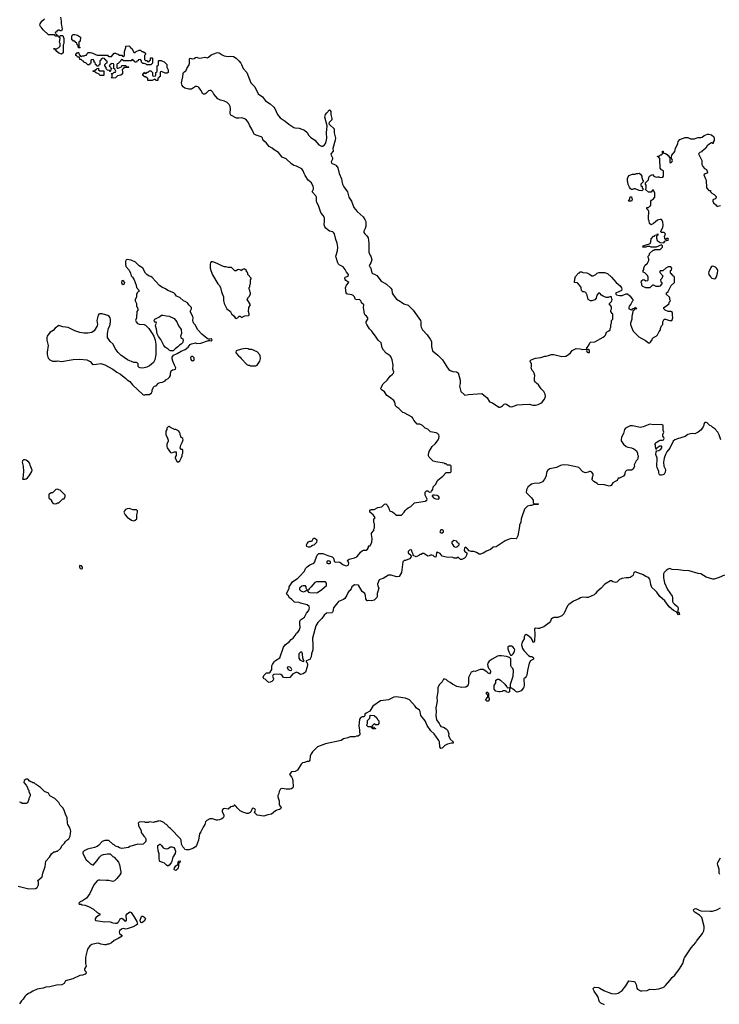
# Model space of a CAD drawing. Header units: inches. Extents: x 1861287 to 2052918, y 204622 to 437896.
# Tile 44 of 215: x 1971092 to 1981750, y 279289 to 294295. Entities that reach past the tile are written whole.
import ezdxf

# ---------------------------------------------------------------- set-up
doc = ezdxf.new("R2010")
doc.units = ezdxf.units.IN
doc.header["$MEASUREMENT"] = 0
for name, color, linetype in [('B9277', 7, 'Continuous'), ('B9278', 7, 'Continuous'), ('B9279', 7, 'Continuous'), ('B9287', 7, 'Continuous'), ('B9288', 7, 'Continuous'), ('B9289', 7, 'Continuous')]:
    doc.layers.add(name, color=color, linetype=linetype)

msp = doc.modelspace()

# ---------------------------------------------------------------- linework, layer by layer
at = {"layer": 'B9277', "color": 5, "elevation": 140}
for points in [[(1972096, 280000), (1972093, 279910), (1972103, 279870), (1972077, 279830), (1972079, 279810), (1972098, 279790), (1972105, 279770), (1972090, 279749), (1972050, 279734), (1972010, 279729), (1971902, 279678), (1971791, 279649), (1971782, 279638), (1971770, 279609), (1971734, 279586), (1971650, 279579), (1971550, 279556), (1971490, 279550), (1971450, 279537), (1971358, 279522), (1971290, 279489), (1971250, 279462), (1971226, 279454), (1971192, 279430), (1971170, 279408), (1971145, 279370), (1971118, 279342), (1971090, 279298)], [(1980000, 279281), (1979945, 279305), (1979925, 279325), (1979897, 279410), (1979842, 279490), (1979832, 279510), (1979830, 279531), (1979850, 279551), (1979910, 279544), (1979930, 279536), (1979990, 279500), (1980000, 279496)]]:
    msp.add_lwpolyline(points, dxfattribs=at)
at = {"layer": 'B9278', "color": 5}
for points, elevation in [([(1972857, 290000), (1972871, 289971), (1972873, 289933), (1972892, 289890), (1972892, 289868), (1972874, 289850), (1972872, 289752), (1972857, 289710), (1972864, 289690), (1972885, 289665), (1972910, 289653), (1972990, 289651), (1973010, 289641), (1973059, 289590), (1973111, 289510), (1973133, 289473), (1973155, 289410), (1973168, 289348), (1973168, 289190), (1973148, 289112), (1973128, 289072), (1973070, 289019), (1973030, 288999), (1972970, 288984), (1972929, 288989), (1972914, 288994), (1972898, 289010), (1972895, 289050), (1972883, 289063), (1972870, 289069), (1972830, 289069), (1972735, 289110), (1972630, 289183), (1972590, 289225), (1972545, 289285), (1972514, 289350), (1972469, 289390), (1972429, 289450), (1972429, 289510), (1972447, 289593), (1972465, 289630), (1972476, 289684), (1972477, 289730), (1972469, 289749), (1972450, 289779), (1972347, 289813), (1972310, 289814), (1972295, 289805), (1972287, 289793), (1972268, 289710), (1972275, 289650), (1972271, 289629), (1972243, 289577), (1972226, 289554), (1972190, 289529), (1972130, 289519), (1972070, 289519), (1972010, 289529), (1971930, 289553), (1971830, 289604), (1971750, 289615), (1971690, 289635), (1971630, 289595), (1971600, 289560), (1971551, 289529), (1971512, 289470), (1971505, 289450), (1971506, 289410), (1971525, 289330), (1971511, 289230), (1971512, 289192), (1971522, 289150), (1971532, 289130), (1971550, 289112), (1971590, 289092), (1971650, 289091), (1971670, 289096), (1971730, 289087), (1971906, 289114), (1972010, 289119), (1972112, 289110), (1972164, 289084), (1972194, 289050), (1972210, 289042), (1972264, 289044), (1972330, 289057), (1972390, 289037), (1972510, 288970), (1972570, 288921), (1972625, 288890), (1972710, 288826), (1972730, 288806), (1972770, 288781), (1972810, 288730), (1972970, 288582), (1972990, 288574), (1973010, 288582), (1973070, 288585), (1973098, 288610), (1973108, 288630), (1973108, 288650), (1973128, 288692), (1973146, 288710), (1973170, 288714), (1973205, 288755), (1973230, 288765), (1973266, 288770), (1973306, 288790), (1973316, 288804), (1973355, 288825), (1973375, 288845), (1973388, 288870), (1973389, 288910), (1973398, 288942), (1973420, 288960), (1973450, 288962), (1973466, 288970), (1973468, 288990), (1973462, 289010), (1973449, 289029), (1973424, 289090), (1973415, 289125), (1973415, 289150), (1973436, 289184), (1973490, 289206), (1973550, 289243), (1973612, 289268), (1973656, 289304), (1973690, 289343), (1973710, 289357), (1973770, 289371), (1973790, 289362), (1973850, 289366), (1973970, 289405), (1973990, 289405), (1974010, 289398), (1974022, 289410), (1974015, 289430), (1974010, 289432), (1973990, 289426), (1973970, 289426), (1973950, 289435), (1973864, 289504), (1973806, 289566), (1973784, 289604), (1973770, 289638), (1973746, 289666), (1973734, 289690), (1973729, 289710), (1973733, 289750), (1973729, 289770), (1973688, 289850), (1973708, 289890), (1973708, 289910), (1973669, 289949), (1973650, 289978), (1973613, 290000)], 140), ([(1974200, 290000), (1974207, 289970), (1974248, 289888), (1974305, 289850), (1974306, 289830), (1974318, 289810), (1974357, 289777), (1974374, 289750), (1974390, 289742), (1974422, 289758), (1974430, 289774), (1974450, 289774), (1974470, 289754), (1974520, 289780), (1974575, 289785), (1974588, 289792), (1974589, 289810), (1974579, 289850), (1974584, 289910), (1974608, 289950), (1974577, 290000)], 140), ([(1980000, 287205), (1979990, 287208), (1979906, 287210), (1979888, 287228), (1979836, 287256), (1979807, 287287), (1979816, 287304), (1979818, 287330), (1979826, 287350), (1979826, 287370), (1979810, 287398), (1979790, 287408), (1979770, 287408), (1979750, 287398), (1979710, 287388), (1979670, 287406), (1979608, 287470), (1979590, 287477), (1979447, 287507), (1979370, 287512), (1979330, 287501), (1979270, 287470), (1979168, 287450), (1979139, 287430), (1979124, 287410), (1979108, 287330), (1979088, 287292), (1979055, 287250), (1979010, 287230), (1978930, 287227), (1978890, 287215), (1978870, 287203), (1978835, 287170), (1978811, 287130), (1978807, 287090), (1978891, 287010), (1978912, 286972), (1978914, 286930), (1978930, 286914), (1978990, 286914), (1978994, 286910), (1978990, 286906), (1978930, 286906), (1978890, 286889), (1978870, 286889), (1978830, 286879), (1978803, 286857), (1978784, 286836), (1978731, 286690), (1978724, 286636), (1978706, 286590), (1978706, 286570), (1978681, 286430), (1978662, 286390), (1978655, 286385), (1978588, 286388), (1978550, 286379), (1978487, 286353), (1978350, 286262), (1978304, 286256), (1978262, 286218), (1978203, 286197), (1978155, 286165), (1978110, 286148), (1978090, 286149), (1978053, 286173), (1978010, 286189), (1977969, 286189), (1977938, 286198), (1977910, 286238), (1977890, 286258), (1977870, 286246), (1977865, 286205), (1977872, 286192), (1977902, 286170), (1977905, 286150), (1977890, 286108), (1977870, 286088), (1977830, 286069), (1977806, 286070), (1977770, 286106), (1977752, 286088), (1977710, 286088), (1977690, 286098), (1977590, 286102), (1977530, 286118), (1977497, 286157), (1977450, 286178), (1977444, 286176), (1977437, 286123), (1977430, 286106), (1977410, 286108), (1977390, 286128), (1977370, 286135), (1977350, 286135), (1977330, 286122), (1977310, 286118), (1977250, 286158), (1977230, 286158), (1977210, 286146), (1977190, 286146), (1977172, 286128), (1977130, 286108), (1977087, 286127), (1977086, 286150), (1977068, 286188), (1977066, 286210), (1977050, 286215), (1977030, 286208), (1977012, 286190), (1977012, 286170), (1977053, 286133), (1977054, 286110), (1977030, 286078), (1976970, 286055), (1976950, 286054), (1976931, 286030), (1976906, 285870), (1976871, 285809), (1976830, 285804), (1976752, 285828), (1976710, 285829), (1976630, 285779), (1976591, 285769), (1976570, 285758), (1976545, 285690), (1976546, 285666), (1976565, 285630), (1976539, 285550), (1976538, 285510), (1976530, 285488), (1976492, 285450), (1976450, 285439), (1976410, 285442), (1976390, 285438), (1976382, 285442), (1976364, 285470), (1976358, 285518), (1976349, 285549), (1976310, 285582), (1976255, 285675), (1976190, 285682), (1976150, 285654), (1976140, 285620), (1976123, 285597), (1976110, 285589), (1976090, 285559), (1976076, 285524), (1976045, 285475), (1976023, 285457), (1975951, 285430), (1975931, 285409), (1975871, 285330), (1975864, 285276), (1975857, 285263), (1975845, 285255), (1975765, 285250), (1975730, 285219), (1975693, 285167), (1975636, 285110), (1975604, 285056), (1975554, 284870), (1975551, 284830), (1975555, 284805), (1975559, 284690), (1975538, 284630), (1975530, 284586), (1975510, 284546), (1975458, 284522), (1975454, 284510), (1975472, 284492), (1975478, 284470), (1975471, 284430), (1975446, 284350), (1975410, 284326), (1975370, 284317), (1975330, 284342), (1975310, 284349), (1975250, 284322), (1975208, 284272), (1975163, 284263), (1975109, 284269), (1975090, 284298), (1975070, 284315), (1975050, 284319), (1974963, 284317), (1974951, 284309), (1974945, 284290), (1974956, 284250), (1974951, 284230), (1974931, 284210), (1974910, 284197), (1974890, 284194), (1974870, 284202), (1974848, 284230), (1974830, 284242), (1974809, 284249), (1974802, 284270), (1974810, 284302), (1974850, 284341), (1974890, 284342), (1974908, 284352), (1974935, 284390), (1974933, 284447), (1974941, 284470), (1974969, 284510), (1974989, 284530), (1975055, 284570), (1975113, 284730), (1975136, 284770), (1975201, 284819), (1975229, 284850), (1975257, 284870), (1975289, 284910), (1975310, 284945), (1975330, 284961), (1975350, 284986), (1975367, 285033), (1975359, 285090), (1975360, 285130), (1975372, 285148), (1975429, 285190), (1975461, 285250), (1975492, 285288), (1975503, 285310), (1975506, 285330), (1975501, 285350), (1975470, 285377), (1975370, 285404), (1975350, 285414), (1975280, 285420), (1975270, 285426), (1975240, 285460), (1975203, 285483), (1975180, 285520), (1975168, 285530), (1975158, 285550), (1975196, 285624), (1975198, 285650), (1975249, 285730), (1975330, 285786), (1975352, 285808), (1975429, 285890), (1975446, 285930), (1975470, 285957), (1975510, 285985), (1975575, 286010), (1975589, 286030), (1975599, 286070), (1975625, 286135), (1975650, 286158), (1975710, 286158), (1975788, 286128), (1975850, 286110), (1975870, 286090), (1975883, 286043), (1975891, 286031), (1975906, 286026), (1975950, 286031), (1975970, 286027), (1976015, 285990), (1976050, 285975), (1976070, 285973), (1976096, 285984), (1976103, 285990), (1976106, 286010), (1976096, 286036), (1976082, 286050), (1976096, 286064), (1976110, 286073), (1976190, 286091), (1976228, 286110), (1976258, 286142), (1976282, 286178), (1976310, 286202), (1976330, 286211), (1976370, 286212), (1976390, 286225), (1976406, 286250), (1976406, 286270), (1976410, 286274), (1976430, 286274), (1976458, 286330), (1976462, 286390), (1976449, 286450), (1976449, 286470), (1976486, 286510), (1976488, 286532), (1976498, 286550), (1976498, 286610), (1976488, 286630), (1976488, 286690), (1976502, 286698), (1976506, 286710), (1976490, 286726), (1976478, 286750), (1976449, 286769), (1976428, 286790), (1976428, 286810), (1976436, 286824), (1976450, 286831), (1976490, 286831), (1976550, 286861), (1976610, 286872), (1976650, 286912), (1976670, 286914), (1976690, 286894), (1976714, 286850), (1976728, 286808), (1976773, 286793), (1976796, 286776), (1976810, 286757), (1976830, 286745), (1976910, 286745), (1976948, 286790), (1976963, 286817), (1976983, 286837), (1977010, 286858), (1977050, 286878), (1977090, 286918), (1977108, 286930), (1977270, 286959), (1977295, 286970), (1977298, 286990), (1977268, 287050), (1977270, 287094), (1977290, 287114), (1977310, 287114), (1977330, 287094), (1977362, 287098), (1977366, 287110), (1977387, 287133), (1977390, 287174), (1977428, 287212), (1977463, 287277), (1977540, 287340), (1977590, 287394), (1977650, 287394), (1977662, 287398), (1977666, 287410), (1977666, 287490), (1977662, 287502), (1977650, 287506), (1977610, 287506), (1977590, 287526), (1977568, 287528), (1977556, 287536), (1977430, 287555), (1977390, 287568), (1977329, 287630), (1977322, 287650), (1977322, 287670), (1977330, 287714), (1977375, 287790), (1977425, 287835), (1977469, 287890), (1977477, 287910), (1977484, 287950), (1977475, 287970), (1977455, 287990), (1977439, 287999), (1977350, 288015), (1977310, 288055), (1977269, 288069), (1977228, 288110), (1977210, 288122), (1977189, 288129), (1977148, 288130), (1977098, 288190), (1977083, 288223), (1977070, 288238), (1976950, 288302), (1976930, 288309), (1976870, 288369), (1976835, 288390), (1976819, 288410), (1976805, 288465), (1976789, 288489), (1976723, 288543), (1976686, 288566), (1976650, 288622), (1976598, 288658), (1976593, 288670), (1976598, 288690), (1976630, 288747), (1976690, 288801), (1976737, 288863), (1976770, 288891), (1976784, 288910), (1976789, 288930), (1976775, 288970), (1976781, 289030), (1976768, 289110), (1976751, 289150), (1976734, 289170), (1976674, 289214), (1976636, 289256), (1976616, 289296), (1976599, 289370), (1976551, 289411), (1976510, 289473), (1976475, 289515), (1976456, 289550), (1976423, 289583), (1976380, 289650), (1976372, 289670), (1976371, 289690), (1976393, 289730), (1976393, 289750), (1976374, 289774), (1976354, 289790), (1976343, 289810), (1976342, 289850), (1976330, 289910), (1976332, 289950), (1976300, 289980), (1976293, 290000)], 120), ([(1976894, 290000), (1976910, 289991), (1976945, 289965), (1977010, 289942), (1977085, 289870), (1977196, 289710), (1977201, 289690), (1977201, 289630), (1977207, 289607), (1977226, 289566), (1977299, 289490), (1977345, 289425), (1977365, 289390), (1977365, 289315), (1977379, 289250), (1977461, 289181), (1977531, 289111), (1977609, 288989), (1977630, 288965), (1977650, 288949), (1977689, 288931), (1977747, 288927), (1977774, 288914), (1977802, 288802), (1977801, 288750), (1977793, 288710), (1977811, 288630), (1977861, 288581), (1977875, 288575), (1977930, 288584), (1978130, 288598), (1978212, 288530), (1978250, 288472), (1978295, 288455), (1978390, 288391), (1978410, 288391), (1978430, 288398), (1978448, 288410), (1978470, 288434), (1978490, 288442), (1978510, 288436), (1978560, 288400), (1978590, 288396), (1978670, 288424), (1978751, 288431), (1978855, 288435), (1978910, 288421), (1978950, 288418), (1978990, 288431), (1979029, 288451), (1979052, 288468), (1979089, 288510), (1979102, 288550), (1979098, 288590), (1979078, 288630), (1979038, 288670), (1978998, 288730), (1978970, 288748), (1978949, 288769), (1978935, 288790), (1978935, 288830), (1978942, 288870), (1978929, 288909), (1978918, 288930), (1978898, 288950), (1978882, 288990), (1978888, 289010), (1978888, 289050), (1978868, 289088), (1978870, 289094), (1978886, 289110), (1978950, 289136), (1979030, 289147), (1979090, 289166), (1979110, 289166), (1979150, 289176), (1979190, 289191), (1979230, 289191), (1979350, 289163), (1979410, 289167), (1979455, 289190), (1979482, 289218), (1979506, 289254), (1979570, 289286), (1979630, 289281), (1979673, 289267), (1979726, 289274), (1979730, 289294), (1979758, 289322), (1979778, 289370), (1979790, 289378), (1979853, 289387), (1979983, 289457), (1980000, 289473)], 120), ([(1980000, 285685), (1979951, 285629), (1979883, 285577), (1979866, 285550), (1979845, 285530), (1979750, 285490), (1979727, 285487), (1979670, 285494), (1979634, 285486), (1979611, 285469), (1979530, 285434), (1979458, 285382), (1979438, 285362), (1979379, 285241), (1979352, 285210), (1979290, 285186), (1979230, 285184), (1979210, 285175), (1979190, 285158), (1979176, 285130), (1979156, 285104), (1979078, 285042), (1979030, 285029), (1979010, 285019), (1978990, 285016), (1978950, 285021), (1978935, 285010), (1978940, 284930), (1978936, 284830), (1978930, 284806), (1978910, 284808), (1978909, 284830), (1978884, 284870), (1978830, 284917), (1978810, 284923), (1978788, 284912), (1978779, 284890), (1978779, 284861), (1978750, 284818), (1978741, 284790), (1978738, 284770), (1978750, 284714), (1978770, 284682), (1978845, 284605), (1978870, 284592), (1978892, 284592), (1978910, 284582), (1978918, 284570), (1978918, 284550), (1978875, 284525), (1978851, 284490), (1978826, 284374), (1978817, 284303), (1978810, 284286), (1978790, 284266), (1978778, 284262), (1978773, 284247), (1978776, 284150), (1978771, 284130), (1978765, 284110), (1978730, 284068), (1978691, 284049), (1978670, 284048), (1978650, 284058), (1978630, 284078), (1978606, 284090), (1978590, 284106), (1978570, 284106), (1978558, 284102), (1978554, 284090), (1978554, 284050), (1978537, 284043), (1978508, 284048), (1978502, 284062), (1978490, 284066), (1978450, 284066), (1978442, 284058), (1978411, 284049), (1978390, 284049), (1978343, 284063), (1978322, 284090), (1978322, 284150), (1978348, 284190), (1978348, 284230), (1978370, 284245), (1978390, 284245), (1978418, 284230), (1978482, 284170), (1978491, 284151), (1978514, 284130), (1978518, 284118), (1978530, 284114), (1978562, 284118), (1978567, 284133), (1978569, 284170), (1978612, 284290), (1978614, 284374), (1978605, 284405), (1978586, 284426), (1978575, 284450), (1978573, 284553), (1978554, 284574), (1978510, 284589), (1978430, 284599), (1978390, 284599), (1978370, 284593), (1978290, 284549), (1978243, 284517), (1978223, 284490), (1978221, 284470), (1978223, 284443), (1978233, 284413), (1978253, 284390), (1978263, 284370), (1978266, 284350), (1978250, 284328), (1978230, 284335), (1978210, 284355), (1978150, 284394), (1978106, 284394), (1978030, 284362), (1978010, 284368), (1977971, 284349), (1977931, 284270), (1977931, 284190), (1977922, 284158), (1977910, 284138), (1977890, 284124), (1977830, 284119), (1977750, 284134), (1977686, 284166), (1977650, 284195), (1977615, 284215), (1977590, 284238), (1977570, 284246), (1977550, 284246), (1977530, 284206), (1977484, 284156), (1977462, 284110), (1977461, 284050), (1977446, 283970), (1977451, 283910), (1977431, 283810), (1977435, 283750), (1977431, 283689), (1977443, 283623), (1977484, 283570), (1977498, 283538), (1977510, 283525), (1977550, 283511), (1977590, 283486), (1977610, 283465), (1977631, 283410), (1977625, 283385), (1977651, 283331), (1977694, 283290), (1977694, 283270), (1977670, 283269), (1977608, 283252), (1977568, 283232), (1977530, 283194), (1977509, 283189), (1977493, 283213), (1977485, 283290), (1977479, 283310), (1977404, 283410), (1977356, 283456), (1977298, 283538), (1977269, 283610), (1977205, 283690), (1977191, 283751), (1977183, 283770), (1977130, 283809), (1977115, 283835), (1977028, 283930), (1976970, 283955), (1976930, 283958), (1976830, 283975), (1976790, 283969), (1976711, 283929), (1976590, 283914), (1976470, 283835), (1976424, 283756), (1976370, 283728), (1976352, 283710), (1976352, 283688), (1976334, 283670), (1976310, 283668), (1976290, 283658), (1976266, 283634), (1976258, 283530), (1976271, 283470), (1976271, 283430), (1976278, 283410), (1976271, 283389), (1976250, 283375), (1976225, 283375), (1976195, 283365), (1976130, 283364), (1976110, 283359), (1976090, 283349), (1976027, 283333), (1975990, 283309), (1975750, 283257), (1975630, 283215), (1975550, 283138), (1975531, 283109), (1975518, 283070), (1975511, 283009), (1975504, 282996), (1975494, 282990), (1975470, 282989), (1975430, 282973), (1975402, 282970), (1975382, 282950), (1975322, 282858), (1975290, 282838), (1975234, 282830), (1975210, 282806), (1975202, 282790), (1975234, 282754), (1975247, 282727), (1975255, 282690), (1975259, 282610), (1975251, 282590), (1975230, 282574), (1975210, 282569), (1975150, 282569), (1975090, 282577), (1975070, 282574), (1975058, 282562), (1975045, 282535), (1975039, 282501), (1975026, 282470), (1975025, 282450), (1975046, 282390), (1975043, 282350), (1975047, 282327), (1975076, 282290), (1975065, 282270), (1975050, 282259), (1975010, 282249), (1974990, 282237), (1974930, 282185), (1974870, 282179), (1974810, 282159), (1974710, 282170), (1974669, 282210), (1974683, 282250), (1974676, 282270), (1974650, 282278), (1974635, 282270), (1974621, 282250), (1974615, 282225), (1974602, 282210), (1974570, 282195), (1974550, 282195), (1974490, 282215), (1974450, 282238), (1974403, 282283), (1974390, 282306), (1974370, 282326), (1974358, 282322), (1974350, 282306), (1974330, 282306), (1974310, 282298), (1974270, 282262), (1974210, 282274), (1974191, 282269), (1974178, 282250), (1974178, 282230), (1974201, 282170), (1974201, 282150), (1974191, 282130), (1974170, 282115), (1974138, 282102), (1974105, 282095), (1974090, 282094), (1974030, 282115), (1974010, 282115), (1973990, 282114), (1973942, 282090), (1973922, 282070), (1973911, 282030), (1973885, 281990), (1973850, 281918), (1973831, 281889), (1973815, 281790), (1973785, 281710), (1973771, 281689), (1973730, 281662), (1973670, 281642), (1973630, 281642), (1973609, 281649), (1973598, 281670), (1973578, 281690), (1973558, 281730), (1973554, 281790), (1973542, 281810), (1973388, 281970), (1973358, 281990), (1973349, 282009), (1973330, 282028), (1973314, 282034), (1973290, 282058), (1973230, 282086), (1973210, 282078), (1973190, 282078), (1973171, 282069), (1973150, 282068), (1973130, 282058), (1973070, 282068), (1973050, 282062), (1973010, 282062), (1972990, 282068), (1972910, 282066), (1972894, 282050), (1972902, 282030), (1972902, 282010), (1972940, 281940), (1972942, 281910), (1972950, 281894), (1972964, 281884), (1972982, 281850), (1973002, 281830), (1973011, 281810), (1973011, 281770), (1972971, 281729), (1972950, 281724), (1972890, 281729), (1972770, 281693), (1972750, 281681), (1972650, 281664), (1972610, 281675), (1972586, 281690), (1972550, 281698), (1972530, 281718), (1972509, 281729), (1972450, 281786), (1972390, 281788), (1972350, 281768), (1972291, 281709), (1972270, 281695), (1972230, 281678), (1972126, 281654), (1972074, 281630), (1972054, 281610), (1972054, 281590), (1972102, 281490), (1972132, 281470), (1972170, 281432), (1972210, 281412), (1972270, 281482), (1972306, 281534), (1972340, 281560), (1972369, 281571), (1972430, 281582), (1972470, 281582), (1972510, 281542), (1972531, 281531), (1972595, 281455), (1972613, 281413), (1972634, 281310), (1972631, 281290), (1972615, 281265), (1972570, 281206), (1972534, 281170), (1972510, 281162), (1972469, 281169), (1972450, 281178), (1972410, 281175), (1972310, 281181), (1972290, 281179), (1972270, 281169), (1972223, 281110), (1972161, 280979), (1972111, 280909), (1972050, 280868), (1972014, 280850), (1971994, 280830), (1971998, 280818), (1972030, 280814), (1972045, 280805), (1972090, 280802), (1972150, 280776), (1972218, 280738), (1972271, 280690), (1972312, 280670), (1972311, 280650), (1972290, 280641), (1972250, 280606), (1972241, 280590), (1972243, 280570), (1972250, 280566), (1972390, 280546), (1972452, 280552), (1972470, 280548), (1972510, 280529), (1972550, 280524), (1972572, 280528), (1972590, 280539), (1972601, 280550), (1972624, 280590), (1972630, 280596), (1972650, 280601), (1972670, 280586), (1972690, 280561), (1972710, 280556), (1972719, 280570), (1972714, 280650), (1972729, 280670), (1972770, 280698), (1972790, 280690), (1972833, 280630), (1972876, 280550), (1972885, 280510), (1972867, 280493), (1972822, 280470), (1972730, 280439), (1972710, 280437), (1972670, 280445), (1972643, 280437), (1972614, 280410), (1972608, 280388), (1972613, 280370), (1972638, 280350), (1972654, 280330), (1972592, 280290), (1972530, 280262), (1972490, 280228), (1972452, 280208), (1972430, 280208), (1972410, 280198), (1972390, 280195), (1972330, 280205), (1972290, 280219), (1972258, 280218), (1972190, 280199), (1972160, 280180), (1972123, 280130), (1972097, 280030), (1972096, 280000)], 140), ([(1971070, 281091), (1971130, 281076), (1971150, 281067), (1971230, 281051), (1971330, 281052), (1971358, 281070), (1971378, 281110), (1971378, 281150), (1971370, 281174), (1971435, 281230), (1971445, 281290), (1971482, 281390), (1971490, 281472), (1971548, 281530), (1971576, 281584), (1971610, 281612), (1971630, 281612), (1971650, 281622), (1971670, 281622), (1971715, 281665), (1971738, 281710), (1971775, 281745), (1971788, 281770), (1971810, 281792), (1971838, 281810), (1971858, 281850), (1971868, 281892), (1971869, 281930), (1971864, 281950), (1971849, 281990), (1971824, 282030), (1971819, 282050), (1971815, 282130), (1971790, 282186), (1971770, 282246), (1971750, 282286), (1971710, 282326), (1971690, 282366), (1971628, 282428), (1971550, 282468), (1971529, 282509), (1971470, 282535), (1971410, 282595), (1971364, 282624), (1971350, 282638), (1971330, 282646), (1971310, 282666), (1971290, 282666), (1971276, 282676), (1971260, 282680), (1971236, 282696), (1971226, 282710), (1971210, 282718), (1971190, 282718), (1971158, 282702), (1971154, 282670), (1971192, 282630), (1971212, 282592), (1971214, 282570), (1971232, 282552), (1971232, 282530), (1971252, 282488), (1971252, 282468), (1971244, 282456), (1971233, 282427), (1971232, 282410), (1971210, 282358), (1971189, 282349), (1971130, 282349), (1971107, 282367), (1971090, 282368)], 140)]:
    msp.add_lwpolyline(points, dxfattribs=dict(at, elevation=elevation))
for points, elevation in [([(1973390, 289248), (1973370, 289258), (1973355, 289275), (1973310, 289304), (1973290, 289330), (1973241, 289421), (1973206, 289466), (1973186, 289506), (1973178, 289578), (1973162, 289630), (1973166, 289650), (1973178, 289670), (1973170, 289686), (1973150, 289686), (1973146, 289690), (1973138, 289710), (1973148, 289730), (1973210, 289759), (1973250, 289791), (1973274, 289794), (1973330, 289781), (1973370, 289777), (1973443, 289743), (1973484, 289690), (1973510, 289631), (1973543, 289590), (1973550, 289572), (1973557, 289510), (1973539, 289470), (1973545, 289450), (1973578, 289430), (1973583, 289410), (1973577, 289383), (1973571, 289369), (1973550, 289349), (1973525, 289335), (1973502, 289310), (1973460, 289280), (1973430, 289248)], 140), ([(1973730, 289163), (1973710, 289162), (1973696, 289144), (1973698, 289118), (1973710, 289100), (1973730, 289096), (1973748, 289110), (1973750, 289139)], 140), ([(1974530, 289282), (1974470, 289274), (1974390, 289246), (1974382, 289230), (1974392, 289210), (1974425, 289170), (1974452, 289150), (1974465, 289130), (1974550, 289042), (1974570, 289032), (1974592, 289032), (1974610, 289022), (1974690, 289022), (1974710, 289032), (1974749, 289090), (1974759, 289130), (1974757, 289170), (1974750, 289188), (1974710, 289235), (1974630, 289268), (1974590, 289268), (1974570, 289278)], 140), ([(1979750, 289269), (1979732, 289268), (1979725, 289255), (1979739, 289230), (1979750, 289222), (1979770, 289224), (1979775, 289230), (1979774, 289254)], 120), ([(1973365, 288095), (1973354, 288090), (1973334, 288070), (1973332, 288050), (1973317, 288023), (1973316, 287970), (1973338, 287930), (1973352, 287888), (1973352, 287870), (1973332, 287828), (1973331, 287790), (1973338, 287770), (1973390, 287698), (1973410, 287696), (1973437, 287703), (1973451, 287711), (1973474, 287710), (1973473, 287653), (1973462, 287630), (1973462, 287610), (1973490, 287554), (1973510, 287554), (1973530, 287574), (1973556, 287624), (1973566, 287650), (1973566, 287670), (1973578, 287690), (1973576, 287736), (1973570, 287746), (1973550, 287746), (1973538, 287770), (1973548, 287808), (1973569, 287850), (1973582, 287890), (1973578, 287910), (1973548, 287930), (1973547, 287947), (1973538, 287970), (1973538, 287990), (1973528, 288010), (1973510, 288028), (1973470, 288048), (1973448, 288048), (1973390, 288078), (1973374, 288094)], 140), ([(1971170, 287589), (1971151, 287589), (1971136, 287570), (1971131, 287550), (1971143, 287490), (1971148, 287410), (1971138, 287302), (1971134, 287294), (1971170, 287291), (1971190, 287297), (1971210, 287311), (1971237, 287343), (1971277, 287410), (1971284, 287430), (1971250, 287508), (1971245, 287530), (1971233, 287550), (1971190, 287583)], 140), ([(1971670, 287138), (1971644, 287136), (1971590, 287086), (1971570, 287086), (1971553, 287067), (1971538, 287062), (1971534, 287050), (1971534, 287010), (1971574, 286970), (1971574, 286950), (1971604, 286924), (1971630, 286914), (1971650, 286922), (1971670, 286934), (1971690, 286934), (1971750, 286994), (1971770, 286994), (1971786, 287030), (1971786, 287050), (1971710, 287126), (1971688, 287128)], 140), ([(1977411, 287049), (1977392, 287048), (1977378, 287042), (1977374, 287030), (1977390, 287022), (1977398, 287010), (1977418, 286998), (1977430, 286991), (1977470, 286989), (1977486, 287010), (1977470, 287033), (1977450, 287042)], 120), ([(1972765, 286845), (1972730, 286841), (1972705, 286830), (1972688, 286812), (1972679, 286790), (1972699, 286750), (1972730, 286711), (1972794, 286670), (1972830, 286658), (1972850, 286665), (1972878, 286690), (1972875, 286750), (1972886, 286790), (1972886, 286810), (1972870, 286826), (1972813, 286827)], 140), ([(1977530, 286518), (1977510, 286518), (1977494, 286490), (1977510, 286474), (1977530, 286474), (1977546, 286490), (1977546, 286510)], 120), ([(1975490, 286255), (1975465, 286265), (1975461, 286290), (1975470, 286314), (1975490, 286337), (1975510, 286347), (1975535, 286345), (1975548, 286352), (1975569, 286391), (1975590, 286391), (1975615, 286375), (1975619, 286370), (1975611, 286329), (1975595, 286305), (1975571, 286289), (1975550, 286282), (1975530, 286265), (1975510, 286256)], 120), ([(1977704, 286356), (1977674, 286330), (1977674, 286310), (1977690, 286294), (1977706, 286266), (1977730, 286258), (1977750, 286261), (1977768, 286270), (1977786, 286290), (1977786, 286310), (1977763, 286323), (1977750, 286346)], 120), ([(1975790, 286048), (1975772, 286030), (1975773, 286013), (1975790, 286005), (1975810, 286005), (1975826, 286010), (1975828, 286030), (1975810, 286042)], 120), ([(1972010, 285975), (1972005, 285970), (1972002, 285950), (1972014, 285930), (1972030, 285925), (1972046, 285930), (1972048, 285950), (1972034, 285974)], 140), ([(1975613, 285727), (1975590, 285718), (1975550, 285678), (1975532, 285650), (1975500, 285620), (1975490, 285606), (1975478, 285602), (1975474, 285590), (1975494, 285570), (1975510, 285565), (1975610, 285558), (1975630, 285566), (1975695, 285610), (1975766, 285670), (1975767, 285707), (1975750, 285726)], 120), ([(1975410, 285669), (1975390, 285662), (1975354, 285630), (1975354, 285610), (1975374, 285590), (1975410, 285576), (1975430, 285578), (1975462, 285598), (1975466, 285610), (1975458, 285630), (1975458, 285650), (1975448, 285668)], 120), ([(1975390, 284658), (1975370, 284655), (1975346, 284630), (1975345, 284565), (1975360, 284540), (1975410, 284514), (1975422, 284518), (1975426, 284530), (1975408, 284548), (1975403, 284563), (1975402, 284630)], 120), ([(1978550, 284748), (1978527, 284733), (1978526, 284706), (1978543, 284663), (1978570, 284611), (1978590, 284611), (1978610, 284630), (1978624, 284656), (1978632, 284670), (1978635, 284690), (1978627, 284710), (1978611, 284731), (1978585, 284745)], 140), ([(1975190, 284433), (1975170, 284426), (1975166, 284410), (1975182, 284390), (1975210, 284378), (1975230, 284382), (1975238, 284390), (1975228, 284410), (1975210, 284428)], 120), ([(1978230, 283908), (1978206, 283910), (1978186, 283930), (1978226, 283970), (1978222, 284002), (1978206, 284010), (1978198, 284030), (1978210, 284052), (1978232, 284030), (1978233, 283973), (1978242, 283950), (1978242, 283930)], 140), ([(1976510, 283546), (1976490, 283566), (1976454, 283530), (1976458, 283518), (1976493, 283513), (1976498, 283498), (1976513, 283493), (1976510, 283486), (1976470, 283488), (1976462, 283502), (1976450, 283506), (1976438, 283518), (1976400, 283520), (1976390, 283526), (1976380, 283540), (1976378, 283550), (1976388, 283570), (1976388, 283612), (1976426, 283650), (1976430, 283694), (1976494, 283690), (1976530, 283654), (1976542, 283630), (1976562, 283610), (1976562, 283570), (1976550, 283546)], 140), ([(1973330, 281658), (1973350, 281662), (1973390, 281687), (1973410, 281691), (1973439, 281679), (1973456, 281656), (1973463, 281623), (1973459, 281590), (1973426, 281530), (1973411, 281470), (1973397, 281443), (1973370, 281409), (1973350, 281395), (1973330, 281408), (1973299, 281439), (1973273, 281453), (1973228, 281468), (1973220, 281480), (1973215, 281510), (1973215, 281585), (1973202, 281630), (1973195, 281690), (1973198, 281710), (1973226, 281730), (1973232, 281730), (1973252, 281710), (1973275, 281675), (1973302, 281662)], 140), ([(1973470, 281329), (1973450, 281338), (1973446, 281346), (1973449, 281370), (1973470, 281398), (1973502, 281418), (1973509, 281471), (1973534, 281474), (1973532, 281450), (1973518, 281442), (1973513, 281427), (1973512, 281392), (1973505, 281370), (1973492, 281350)], 140), ([(1972950, 280529), (1972936, 280536), (1972930, 280546), (1972929, 280570), (1972945, 280630), (1972950, 280635), (1972970, 280633), (1972998, 280610), (1973006, 280590), (1972986, 280554)], 140)]:
    msp.add_lwpolyline(points, close=True, dxfattribs=dict(at, elevation=elevation))
at = {"layer": 'B9279', "color": 5}
for points, elevation in [([(1971711, 294331), (1971722, 294270), (1971722, 294230), (1971731, 294210), (1971738, 294150), (1971730, 294126), (1971710, 294126), (1971696, 294136), (1971684, 294136), (1971658, 294122), (1971653, 294107), (1971638, 294102), (1971634, 294090), (1971638, 294078), (1971653, 294073), (1971658, 294058), (1971673, 294053), (1971674, 294046), (1971670, 294046), (1971630, 294046), (1971622, 294062), (1971610, 294066), (1971530, 294066), (1971450, 294139), (1971421, 294181), (1971409, 294190), (1971399, 294210), (1971404, 294230), (1971429, 294271), (1971468, 294310)], 120), ([(1976293, 290000), (1976289, 290010), (1976270, 290029), (1976230, 290024), (1976210, 290029), (1976201, 290041), (1976193, 290070), (1976173, 290090), (1976150, 290101), (1976090, 290112), (1976077, 290117), (1976066, 290130), (1976056, 290210), (1976071, 290249), (1976108, 290290), (1976061, 290321), (1976050, 290334), (1976046, 290350), (1976050, 290370), (1976094, 290386), (1976100, 290410), (1976070, 290446), (1976051, 290490), (1976018, 290530), (1975959, 290559), (1975949, 290570), (1975939, 290590), (1975912, 290670), (1975910, 290690), (1975932, 290770), (1975937, 290830), (1975928, 290890), (1975907, 290947), (1975886, 291030), (1975872, 291052), (1975860, 291060), (1975813, 291073), (1975790, 291086), (1975755, 291115), (1975738, 291138), (1975728, 291170), (1975736, 291230), (1975733, 291273), (1975717, 291310), (1975687, 291347), (1975674, 291370), (1975642, 291462), (1975619, 291510), (1975613, 291530), (1975612, 291590), (1975605, 291610), (1975549, 291670), (1975566, 291710), (1975568, 291730), (1975565, 291750), (1975539, 291810), (1975486, 291850), (1975439, 291919), (1975423, 291950), (1975410, 291992), (1975390, 292020), (1975310, 292063), (1975270, 292074), (1975230, 292096), (1975152, 292172), (1975090, 292199), (1975033, 292273), (1974970, 292310), (1974937, 292337), (1974890, 292362), (1974851, 292411), (1974812, 292450), (1974798, 292470), (1974792, 292492), (1974783, 292503), (1974771, 292511), (1974695, 292535), (1974666, 292550), (1974652, 292570), (1974630, 292624), (1974596, 292676), (1974571, 292731), (1974545, 292765), (1974522, 292782), (1974490, 292794), (1974470, 292797), (1974430, 292792), (1974395, 292795), (1974310, 292839), (1974301, 292850), (1974297, 292870), (1974303, 292937), (1974300, 292970), (1974284, 293004), (1974254, 293034), (1974210, 293055), (1974150, 293070), (1974110, 293090), (1974050, 293161), (1974032, 293192), (1974010, 293213), (1973990, 293218), (1973969, 293211), (1973926, 293170), (1973910, 293161), (1973890, 293159), (1973877, 293170), (1973855, 293215), (1973821, 293261), (1973809, 293269), (1973790, 293275), (1973770, 293275), (1973710, 293235), (1973670, 293235), (1973608, 293250), (1973582, 293270), (1973569, 293290), (1973559, 293330), (1973578, 293422), (1973582, 293478), (1973586, 293490), (1973610, 293512), (1973626, 293514), (1973626, 293526), (1973638, 293550), (1973674, 293606), (1973679, 293630), (1973677, 293690), (1973681, 293699), (1973690, 293710), (1973703, 293703), (1973730, 293698), (1973750, 293702), (1973770, 293717), (1973790, 293722), (1973797, 293717), (1973830, 293710), (1973868, 293712), (1973910, 293722), (1973950, 293713), (1973970, 293724), (1974010, 293758), (1974090, 293791), (1974110, 293794), (1974130, 293789), (1974178, 293758), (1974206, 293746), (1974270, 293735), (1974310, 293738), (1974348, 293732), (1974387, 293710), (1974430, 293670), (1974460, 293630), (1974472, 293610), (1974494, 293550), (1974553, 293490), (1974613, 293330), (1974672, 293270), (1974727, 293167), (1974790, 293119), (1974836, 293056), (1974910, 293012), (1974963, 292963), (1974979, 292939), (1975019, 292850), (1975060, 292800), (1975135, 292750), (1975190, 292703), (1975270, 292652), (1975290, 292644), (1975350, 292641), (1975431, 292610), (1975470, 292576), (1975499, 292530), (1975523, 292503), (1975590, 292457), (1975647, 292387), (1975690, 292365), (1975710, 292368), (1975735, 292385), (1975751, 292409), (1975763, 292437), (1975773, 292490), (1975767, 292570), (1975777, 292677), (1975742, 292810), (1975744, 292830), (1975750, 292850), (1975770, 292876), (1975810, 292922), (1975817, 292917), (1975830, 292894), (1975831, 292850), (1975846, 292790), (1975846, 292770), (1975805, 292730), (1975801, 292710), (1975815, 292690), (1975884, 292630), (1975881, 292570), (1975902, 292490), (1975899, 292461), (1975863, 292330), (1975865, 292290), (1975833, 292250), (1975838, 292230), (1975858, 292190), (1975855, 292170), (1975835, 292130), (1975842, 292110), (1975850, 292102), (1975903, 292083), (1975915, 292070), (1975936, 292036), (1975961, 291950), (1975992, 291870), (1976002, 291810), (1976009, 291789), (1976028, 291748), (1976088, 291670), (1976099, 291610), (1976107, 291590), (1976148, 291528), (1976181, 291430), (1976233, 291370), (1976322, 291290), (1976351, 291251), (1976360, 291230), (1976366, 291210), (1976367, 291150), (1976354, 291110), (1976333, 291070), (1976335, 291050), (1976351, 291030), (1976382, 291002), (1976399, 290970), (1976411, 290890), (1976411, 290750), (1976427, 290710), (1976441, 290690), (1976454, 290634), (1976442, 290590), (1976418, 290550), (1976425, 290530), (1976438, 290518), (1976443, 290503), (1976458, 290438), (1976467, 290427), (1976497, 290417), (1976530, 290398), (1976601, 290310), (1976682, 290262), (1976744, 290204), (1976761, 290181), (1976768, 290128), (1976779, 290099), (1976830, 290035), (1976894, 290000)], 120), ([(1973613, 290000), (1973610, 290002), (1973589, 290009), (1973530, 290059), (1973483, 290083), (1973462, 290110), (1973438, 290130), (1973349, 290169), (1973313, 290193), (1973259, 290219), (1973223, 290243), (1973110, 290364), (1973090, 290379), (1973066, 290386), (1973028, 290410), (1973008, 290430), (1972970, 290506), (1972938, 290530), (1972910, 290542), (1972857, 290597), (1972792, 290632), (1972730, 290639), (1972711, 290629), (1972703, 290610), (1972701, 290570), (1972711, 290531), (1972757, 290477), (1972779, 290430), (1972790, 290392), (1972811, 290371), (1972838, 290330), (1972865, 290250), (1972870, 290214), (1972912, 290170), (1972902, 290150), (1972882, 290130), (1972873, 290107), (1972872, 290068), (1972852, 290030), (1972852, 290010), (1972857, 290000)], 140), ([(1974577, 290000), (1974558, 290030), (1974576, 290064), (1974590, 290074), (1974608, 290110), (1974608, 290130), (1974598, 290150), (1974598, 290170), (1974589, 290189), (1974589, 290211), (1974596, 290224), (1974598, 290250), (1974606, 290270), (1974606, 290330), (1974616, 290344), (1974616, 290356), (1974566, 290410), (1974566, 290430), (1974562, 290442), (1974546, 290450), (1974546, 290470), (1974526, 290490), (1974510, 290498), (1974478, 290482), (1974470, 290468), (1974458, 290478), (1974430, 290488), (1974410, 290482), (1974390, 290469), (1974370, 290468), (1974316, 290516), (1974270, 290518), (1974230, 290529), (1974210, 290529), (1974170, 290542), (1974110, 290574), (1974050, 290597), (1974030, 290604), (1974010, 290602), (1973998, 290590), (1973991, 290570), (1973995, 290510), (1974004, 290470), (1974030, 290405), (1974110, 290271), (1974131, 290250), (1974150, 290212), (1974168, 290148), (1974196, 290070), (1974198, 290010), (1974200, 290000)], 140), ([(1980000, 290073), (1979980, 290080), (1979956, 290096), (1979930, 290126), (1979910, 290126), (1979884, 290096), (1979872, 290050), (1979855, 290025), (1979810, 290009), (1979790, 290009), (1979750, 290028), (1979735, 290095), (1979715, 290135), (1979690, 290148), (1979670, 290148), (1979650, 290166), (1979648, 290210), (1979642, 290222), (1979590, 290286), (1979546, 290290), (1979547, 290347), (1979560, 290380), (1979607, 290433), (1979622, 290438), (1979627, 290453), (1979650, 290454), (1979670, 290442), (1979730, 290436), (1979770, 290418), (1979810, 290392), (1979830, 290392), (1979870, 290412), (1979890, 290432), (1979916, 290444), (1979990, 290443), (1980000, 290440)], 120)]:
    msp.add_lwpolyline(points, dxfattribs=dict(at, elevation=elevation))
for points, elevation in [([(1971730, 293769), (1971690, 293784), (1971659, 293810), (1971647, 293827), (1971638, 293830), (1971638, 293838), (1971628, 293848), (1971609, 293850), (1971650, 293852), (1971686, 293870), (1971706, 293890), (1971706, 293930), (1971698, 293950), (1971706, 294010), (1971702, 294022), (1971687, 294027), (1971686, 294034), (1971702, 294038), (1971710, 294054), (1971750, 294054), (1971762, 294010), (1971762, 293930), (1971754, 293910), (1971752, 293790)], 120), ([(1972010, 293866), (1971987, 293867), (1971982, 293902), (1971966, 293910), (1971962, 293942), (1971947, 293947), (1971930, 293966), (1971910, 293966), (1971902, 293982), (1971886, 293990), (1971886, 294050), (1971906, 294070), (1971930, 294071), (1971970, 294061), (1972018, 294030), (1972012, 293968), (1971994, 293950), (1971994, 293890), (1971998, 293878), (1972014, 293870)], 120), ([(1972830, 293794), (1972850, 293794), (1972866, 293810), (1972910, 293831), (1972934, 293830), (1972952, 293812), (1972968, 293812), (1972982, 293802), (1972990, 293802), (1973014, 293770), (1972994, 293750), (1972994, 293690), (1973010, 293674), (1973033, 293673), (1973038, 293658), (1973050, 293654), (1973062, 293658), (1973067, 293673), (1973082, 293678), (1973086, 293710), (1973090, 293714), (1973110, 293714), (1973114, 293710), (1973113, 293633), (1973090, 293606), (1973030, 293606), (1973016, 293616), (1972987, 293627), (1972968, 293628), (1972947, 293647), (1972946, 293670), (1972930, 293686), (1972898, 293682), (1972894, 293670), (1972878, 293662), (1972870, 293646), (1972847, 293647), (1972842, 293662), (1972827, 293667), (1972822, 293682), (1972810, 293686), (1972798, 293682), (1972790, 293666), (1972670, 293666), (1972662, 293682), (1972650, 293686), (1972638, 293682), (1972633, 293667), (1972613, 293647), (1972593, 293627), (1972578, 293622), (1972574, 293610), (1972574, 293570), (1972578, 293558), (1972590, 293554), (1972616, 293564), (1972642, 293578), (1972650, 293594), (1972710, 293594), (1972718, 293578), (1972750, 293574), (1972754, 293570), (1972750, 293566), (1972690, 293566), (1972678, 293562), (1972670, 293546), (1972658, 293542), (1972654, 293530), (1972658, 293498), (1972658, 293470), (1972654, 293466), (1972632, 293450), (1972583, 293437), (1972550, 293409), (1972522, 293402), (1972490, 293406), (1972486, 293410), (1972498, 293422), (1972498, 293458), (1972487, 293473), (1972510, 293474), (1972530, 293494), (1972550, 293494), (1972558, 293510), (1972542, 293542), (1972526, 293550), (1972526, 293610), (1972522, 293622), (1972490, 293626), (1972478, 293622), (1972473, 293607), (1972458, 293602), (1972454, 293590), (1972473, 293573), (1972478, 293558), (1972494, 293550), (1972478, 293542), (1972474, 293510), (1972470, 293506), (1972462, 293522), (1972430, 293526), (1972408, 293548), (1972407, 293567), (1972388, 293590), (1972387, 293613), (1972407, 293633), (1972422, 293638), (1972426, 293650), (1972422, 293662), (1972407, 293667), (1972402, 293682), (1972390, 293686), (1972382, 293702), (1972350, 293706), (1972314, 293670), (1972314, 293610), (1972298, 293602), (1972290, 293586), (1972267, 293587), (1972262, 293602), (1972246, 293610), (1972242, 293642), (1972227, 293647), (1972226, 293670), (1972210, 293686), (1972178, 293682), (1972174, 293670), (1972174, 293630), (1972158, 293622), (1972153, 293607), (1972130, 293606), (1972106, 293630), (1972070, 293646), (1972062, 293662), (1972050, 293666), (1972030, 293686), (1972010, 293686), (1972006, 293690), (1972002, 293722), (1971970, 293726), (1971962, 293742), (1971946, 293750), (1971947, 293773), (1971962, 293778), (1971970, 293794), (1971990, 293794), (1971994, 293790), (1971998, 293758), (1972010, 293754), (1972018, 293738), (1972030, 293734), (1972050, 293742), (1972076, 293744), (1972092, 293752), (1972108, 293752), (1972130, 293794), (1972170, 293794), (1972190, 293792), (1972270, 293752), (1972430, 293754), (1972438, 293738), (1972450, 293734), (1972490, 293734), (1972530, 293782), (1972550, 293782), (1972570, 293772), (1972594, 293770), (1972610, 293754), (1972650, 293754), (1972658, 293738), (1972670, 293734), (1972686, 293750), (1972688, 293808), (1972708, 293870), (1972708, 293890), (1972746, 293894), (1972771, 293890), (1972777, 293877), (1972805, 293850)], 120), ([(1973310, 293478), (1973250, 293506), (1973238, 293502), (1973234, 293490), (1973234, 293430), (1973218, 293422), (1973213, 293407), (1973198, 293402), (1973194, 293370), (1973190, 293369), (1973166, 293370), (1973162, 293382), (1973150, 293386), (1973110, 293369), (1973050, 293366), (1973046, 293370), (1973042, 293402), (1973027, 293407), (1973010, 293426), (1972990, 293426), (1972982, 293442), (1972970, 293446), (1972966, 293470), (1972982, 293478), (1972990, 293494), (1972998, 293478), (1973010, 293474), (1973022, 293478), (1973027, 293493), (1973050, 293494), (1973070, 293514), (1973090, 293514), (1973114, 293490), (1973114, 293450), (1973118, 293438), (1973130, 293434), (1973162, 293438), (1973166, 293450), (1973166, 293490), (1973182, 293498), (1973186, 293510), (1973186, 293590), (1973202, 293598), (1973206, 293610), (1973206, 293670), (1973210, 293674), (1973247, 293673), (1973292, 293650), (1973332, 293612), (1973334, 293570), (1973352, 293530), (1973352, 293490), (1973340, 293480)], 120), ([(1972310, 293446), (1972302, 293462), (1972248, 293488), (1972242, 293502), (1972210, 293506), (1972206, 293510), (1972210, 293514), (1972242, 293518), (1972250, 293534), (1972262, 293538), (1972267, 293553), (1972290, 293554), (1972294, 293550), (1972294, 293530), (1972310, 293514), (1972373, 293513), (1972374, 293450), (1972370, 293446)], 120), ([(1972670, 290322), (1972650, 290314), (1972645, 290290), (1972650, 290272), (1972670, 290261), (1972688, 290270), (1972693, 290290)], 140)]:
    msp.add_lwpolyline(points, close=True, dxfattribs=dict(at, elevation=elevation))
at = {"layer": 'B9287', "color": 5, "elevation": 140}
msp.add_lwpolyline([(1980000, 279496), (1980110, 279453), (1980170, 279451), (1980210, 279460), (1980270, 279499), (1980325, 279570), (1980370, 279646), (1980450, 279639), (1980465, 279630), (1980482, 279590), (1980495, 279535), (1980502, 279522), (1980550, 279496), (1980570, 279493), (1980650, 279501), (1980690, 279521), (1980750, 279516), (1980827, 279527), (1980890, 279543), (1980910, 279554), (1980930, 279574), (1980998, 279650), (1981030, 279699), (1981070, 279733), (1981144, 279830), (1981171, 279870), (1981192, 279910), (1981213, 279990), (1981220, 280000)], dxfattribs=at)
at = {"layer": 'B9288', "color": 5}
for points, elevation in [([(1980000, 289473), (1980014, 289486), (1980030, 289532), (1980068, 289552), (1980086, 289570), (1980088, 289590), (1980098, 289610), (1980098, 289650), (1980106, 289670), (1980106, 289710), (1980126, 289730), (1980127, 289753), (1980127, 289807), (1980116, 289816), (1980098, 289850), (1980098, 289870), (1980108, 289890), (1980108, 289910), (1980095, 289935), (1980078, 289950), (1980078, 289970), (1980106, 290000)], 120), ([(1980425, 290000), (1980402, 289958), (1980378, 289930), (1980372, 289910), (1980374, 289890), (1980410, 289874), (1980422, 289878), (1980430, 289892), (1980462, 289898), (1980470, 289912), (1980478, 289898), (1980492, 289890), (1980458, 289882), (1980450, 289866), (1980438, 289862), (1980433, 289847), (1980418, 289770), (1980416, 289730), (1980398, 289670), (1980398, 289650), (1980411, 289610), (1980436, 289550), (1980523, 289463), (1980625, 289405), (1980670, 289372), (1980690, 289372), (1980700, 289380), (1980716, 289404), (1980726, 289410), (1980726, 289430), (1980746, 289450), (1980790, 289471), (1980810, 289492), (1980835, 289545), (1980855, 289570), (1980855, 289590), (1980869, 289631), (1980888, 289650), (1980889, 289691), (1980908, 289730), (1980930, 289731), (1980963, 289723), (1981010, 289703), (1981030, 289718), (1981044, 289750), (1981035, 289790), (1981038, 289830), (1981010, 289848), (1980970, 289848), (1980926, 289870), (1980906, 289890), (1980906, 289910), (1980948, 289932), (1980986, 289970), (1980986, 289990), (1980996, 290000)], 120), ([(1981774, 287890), (1981750, 287966), (1981728, 288008), (1981680, 288060), (1981650, 288078), (1981630, 288098), (1981606, 288110), (1981566, 288150), (1981550, 288158), (1981530, 288158), (1981522, 288150), (1981513, 288127), (1981513, 288113), (1981505, 288090), (1981491, 288070), (1981474, 288046), (1981430, 288008), (1981377, 287983), (1981349, 287989), (1981310, 287985), (1981270, 287974), (1981230, 287942), (1981111, 287909), (1981072, 287890), (1981045, 287870), (1980996, 287764), (1980951, 287710), (1980931, 287670), (1980911, 287610), (1980899, 287550), (1980907, 287490), (1980925, 287450), (1980928, 287430), (1980923, 287397), (1980910, 287369), (1980890, 287357), (1980870, 287354), (1980850, 287355), (1980835, 287370), (1980829, 287389), (1980829, 287410), (1980804, 287470), (1980799, 287490), (1980801, 287610), (1980783, 287670), (1980789, 287711), (1980796, 287724), (1980830, 287728), (1980857, 287750), (1980875, 287770), (1980873, 287790), (1980870, 287795), (1980843, 287797), (1980818, 287782), (1980810, 287768), (1980794, 287766), (1980790, 287746), (1980778, 287790), (1980776, 287816), (1980766, 287830), (1980786, 287850), (1980830, 287878), (1980850, 287885), (1980885, 287885), (1980898, 287890), (1980908, 287910), (1980907, 287927), (1980888, 287950), (1980888, 287972), (1980906, 288010), (1980896, 288036), (1980894, 288114), (1980882, 288122), (1980865, 288125), (1980750, 288121), (1980690, 288129), (1980591, 288089), (1980550, 288081), (1980430, 288104), (1980390, 288104), (1980370, 288097), (1980323, 288070), (1980307, 288050), (1980290, 287990), (1980262, 287930), (1980254, 287890), (1980257, 287877), (1980288, 287828), (1980331, 287791), (1980358, 287778), (1980410, 287771), (1980450, 287756), (1980486, 287726), (1980505, 287690), (1980505, 287670), (1980512, 287648), (1980511, 287610), (1980502, 287590), (1980482, 287570), (1980462, 287530), (1980454, 287510), (1980458, 287490), (1980436, 287444), (1980410, 287429), (1980350, 287429), (1980337, 287423), (1980322, 287410), (1980312, 287390), (1980310, 287366), (1980290, 287338), (1980230, 287308), (1980210, 287306), (1980192, 287270), (1980162, 287258), (1980130, 287238), (1980105, 287195), (1980070, 287184), (1980000, 287205)], 120), ([(1981830, 285829), (1981750, 285793), (1981670, 285769), (1981650, 285769), (1981550, 285797), (1981470, 285849), (1981430, 285855), (1981290, 285894), (1981198, 285898), (1981130, 285913), (1981030, 285915), (1980990, 285929), (1980970, 285922), (1980940, 285900), (1980911, 285870), (1980901, 285850), (1980900, 285790), (1980913, 285710), (1980960, 285610), (1981030, 285510), (1981036, 285490), (1981039, 285430), (1981046, 285406), (1981066, 285386), (1981115, 285350), (1981122, 285330), (1981118, 285278), (1981125, 285265), (1981130, 285265), (1981141, 285250), (1981142, 285230), (1981130, 285224), (1981103, 285263), (1981050, 285292), (1980986, 285346), (1980918, 285438), (1980842, 285502), (1980799, 285570), (1980770, 285601), (1980722, 285642), (1980707, 285687), (1980696, 285750), (1980690, 285766), (1980670, 285792), (1980630, 285807), (1980590, 285836), (1980570, 285845), (1980549, 285849), (1980470, 285882), (1980450, 285868), (1980436, 285830), (1980424, 285816), (1980390, 285796), (1980370, 285789), (1980330, 285789), (1980264, 285776), (1980230, 285762), (1980190, 285724), (1980170, 285719), (1980130, 285729), (1980110, 285742), (1980090, 285742), (1980005, 285690), (1980000, 285685)], 140), ([(1981758, 281270), (1981749, 281290), (1981746, 281350), (1981726, 281410), (1981724, 281430), (1981730, 281450), (1981770, 281521)], 140), ([(1981220, 280000), (1981321, 280150), (1981394, 280230), (1981404, 280250), (1981493, 280370), (1981513, 280410), (1981519, 280450), (1981517, 280477), (1981483, 280610), (1981449, 280650), (1981381, 280690), (1981361, 280710), (1981356, 280730), (1981370, 280744), (1981390, 280748), (1981442, 280722), (1981470, 280714), (1981612, 280708), (1981646, 280710), (1981710, 280727), (1981770, 280758)], 140)]:
    msp.add_lwpolyline(points, dxfattribs=dict(at, elevation=elevation))
at = {"layer": 'B9289', "color": 5, "elevation": 120}
for points in [[(1980996, 290000), (1981006, 290010), (1980998, 290030), (1980998, 290050), (1980990, 290066), (1980947, 290107), (1980946, 290130), (1980970, 290154), (1981016, 290244), (1981066, 290290), (1981066, 290370), (1981062, 290382), (1981047, 290387), (1981042, 290402), (1981030, 290406), (1981022, 290422), (1981010, 290426), (1981007, 290433), (1981006, 290470), (1981022, 290478), (1981026, 290510), (1981010, 290526), (1980970, 290526), (1980934, 290510), (1980892, 290468), (1980850, 290466), (1980844, 290456), (1980844, 290444), (1980892, 290390), (1980874, 290350), (1980854, 290330), (1980858, 290298), (1980874, 290290), (1980874, 290270), (1980844, 290236), (1980830, 290228), (1980790, 290228), (1980750, 290248), (1980733, 290247), (1980692, 290208), (1980630, 290206), (1980586, 290230), (1980570, 290246), (1980568, 290270), (1980558, 290290), (1980564, 290316), (1980590, 290334), (1980612, 290332), (1980630, 290314), (1980662, 290318), (1980666, 290330), (1980668, 290370), (1980656, 290396), (1980618, 290438), (1980590, 290446), (1980588, 290470), (1980598, 290490), (1980598, 290510), (1980618, 290550), (1980655, 290585), (1980676, 290624), (1980678, 290650), (1980666, 290670), (1980666, 290690), (1980686, 290710), (1980686, 290730), (1980740, 290780), (1980756, 290784), (1980770, 290794), (1980850, 290794), (1980886, 290830), (1980886, 290850), (1980870, 290866), (1980790, 290826), (1980710, 290826), (1980690, 290838), (1980650, 290838), (1980630, 290828), (1980590, 290826), (1980586, 290830), (1980588, 290850), (1980650, 290871), (1980670, 290872), (1980695, 290885), (1980708, 290910), (1980710, 290954), (1980750, 290994), (1980762, 290998), (1980766, 291010), (1980802, 291018), (1980810, 291032), (1980814, 291030), (1980814, 291010), (1980798, 291002), (1980793, 290987), (1980793, 290967), (1980805, 290930), (1980850, 290898), (1980907, 290893), (1980922, 290918), (1980946, 290930), (1980946, 290934), (1980970, 290934), (1980975, 290950), (1980970, 290958), (1980950, 290958), (1980934, 290950), (1980934, 290946), (1980927, 290947), (1980920, 290960), (1980915, 290990), (1980928, 291030), (1980909, 291049), (1980869, 291049), (1980860, 291060), (1980858, 291070), (1980892, 291128), (1980896, 291164), (1980890, 291215), (1980870, 291249), (1980850, 291252), (1980810, 291237), (1980750, 291189), (1980710, 291169), (1980689, 291189), (1980679, 291230), (1980669, 291251), (1980669, 291310), (1980676, 291336), (1980678, 291370), (1980670, 291386), (1980646, 291410), (1980646, 291430), (1980650, 291434), (1980670, 291434), (1980690, 291454), (1980702, 291458), (1980707, 291473), (1980708, 291530), (1980715, 291545), (1980750, 291566), (1980769, 291590), (1980768, 291650), (1980750, 291698), (1980730, 291698), (1980710, 291666), (1980670, 291666), (1980627, 291707), (1980635, 291725), (1980635, 291775), (1980626, 291790), (1980626, 291810), (1980670, 291854), (1980678, 291890), (1980689, 291911), (1980730, 291934), (1980754, 291910), (1980790, 291894), (1980810, 291902), (1980830, 291902), (1980850, 291892), (1980890, 291894), (1980898, 291910), (1980898, 291990), (1980869, 292009), (1980848, 292030), (1980846, 292170), (1980842, 292182), (1980830, 292186), (1980822, 292202), (1980806, 292210), (1980810, 292214), (1980842, 292218), (1980850, 292234), (1980870, 292234), (1980886, 292250), (1980887, 292293), (1980894, 292290), (1980898, 292258), (1980930, 292254), (1980958, 292238), (1980965, 292225), (1980978, 292218), (1980990, 292194), (1981022, 292198), (1981026, 292230), (1981074, 292286), (1981082, 292330), (1981119, 292410), (1981122, 292438), (1981148, 292470), (1981230, 292498), (1981270, 292498), (1981310, 292481), (1981370, 292481), (1981421, 292499), (1981470, 292501), (1981490, 292506), (1981518, 292530), (1981570, 292551), (1981591, 292551), (1981630, 292541), (1981665, 292510), (1981672, 292488), (1981672, 292452), (1981654, 292430), (1981654, 292410), (1981650, 292406), (1981638, 292418), (1981630, 292418), (1981590, 292395), (1981565, 292370), (1981545, 292335), (1981510, 292306), (1981490, 292298), (1981478, 292282), (1981454, 292270), (1981434, 292250), (1981482, 292150), (1981482, 292090), (1981497, 292057), (1981525, 292025), (1981554, 292010), (1981572, 291970), (1981554, 291950), (1981533, 291947), (1981514, 291930), (1981538, 291870), (1981551, 291850), (1981554, 291730), (1981590, 291694), (1981610, 291694), (1981614, 291690), (1981614, 291670), (1981634, 291650), (1981674, 291630), (1981700, 291600), (1981702, 291590), (1981690, 291566), (1981664, 291556), (1981653, 291547), (1981652, 291530), (1981662, 291502), (1981695, 291475), (1981710, 291452), (1981730, 291451), (1981770, 291462)], [(1980000, 290440), (1980045, 290425), (1980110, 290372), (1980178, 290290), (1980239, 290239), (1980261, 290210), (1980265, 290190), (1980262, 290170), (1980210, 290142), (1980174, 290130), (1980174, 290110), (1980184, 290104), (1980232, 290092), (1980270, 290091), (1980330, 290118), (1980350, 290118), (1980388, 290088), (1980423, 290043), (1980431, 290030), (1980431, 290010), (1980425, 290000)], [(1980106, 290000), (1980115, 290010), (1980118, 290030), (1980108, 290050), (1980106, 290070), (1980090, 290078), (1980057, 290063), (1980030, 290062), (1980000, 290073)]]:
    msp.add_lwpolyline(points, dxfattribs=at)
for points in [[(1981010, 292186), (1980998, 292182), (1980994, 292170), (1980994, 292130), (1980998, 292118), (1981010, 292114), (1981030, 292134), (1981038, 292150), (1981022, 292182)], [(1980570, 291688), (1980529, 291689), (1980470, 291718), (1980450, 291718), (1980430, 291708), (1980410, 291708), (1980396, 291716), (1980380, 291740), (1980363, 291783), (1980349, 291849), (1980350, 291874), (1980370, 291918), (1980430, 291942), (1980470, 291942), (1980489, 291951), (1980510, 291951), (1980530, 291958), (1980550, 291942), (1980571, 291910), (1980572, 291892), (1980584, 291844), (1980594, 291830), (1980554, 291790), (1980554, 291770), (1980574, 291750), (1980574, 291730), (1980594, 291710)], [(1980410, 291529), (1980368, 291530), (1980378, 291542), (1980388, 291570), (1980390, 291594), (1980410, 291594), (1980417, 291577), (1980422, 291550)], [(1981650, 290538), (1981630, 290532), (1981620, 290520), (1981589, 290451), (1981585, 290430), (1981589, 290409), (1981614, 290374), (1981635, 290355), (1981670, 290344), (1981690, 290352), (1981705, 290375), (1981723, 290430), (1981727, 290470), (1981722, 290490), (1981708, 290510), (1981690, 290525)]]:
    msp.add_lwpolyline(points, close=True, dxfattribs=at)

doc.saveas('drawing.dxf')
